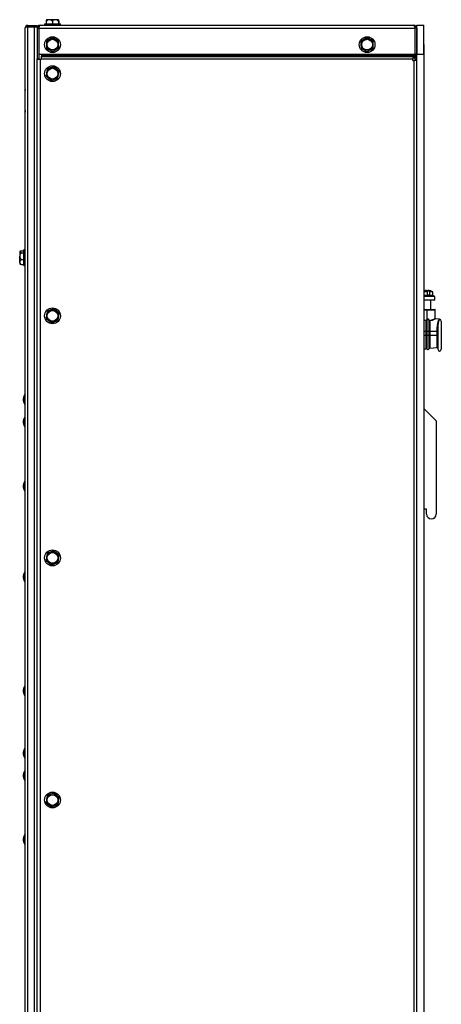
# Model space of a CAD drawing. Extents: x 21 to 164, y 8 to 115.
# Tile 29 of 53: x 50 to 61, y 40 to 66. Entities that reach past the tile are written whole.
import ezdxf

# ---------------------------------------------------------------- set-up
doc = ezdxf.new("R2010")
doc.units = 0
doc.layers.add('BODY', color=3, linetype='CONTINUOUS')

msp = doc.modelspace()

# ---------------------------------------------------------------- linework, layer by layer
at = {"layer": 'BODY', "linetype": 'CONTINUOUS'}
for p, q in [((50.471, 65.859), (50.47, 65.857)), ((50.471, 65.859), (50.471, 65.859)), ((50.547, 65.859), (50.471, 65.859)), ((50.705, 65.859), (50.547, 65.859)), ((50.786, 65.859), (50.705, 65.859)), ((50.786, 65.859), (50.786, 65.859)), ((49.925, 13.783), (49.925, 65.645)), ((49.992, 65.712), (49.992, 65.676)), ((49.992, 65.712), (50.235, 65.712)), ((49.992, 13.753), (49.992, 65.676)), ((49.992, 65.676), (50.168, 65.676)), ((49.992, 65.676), (50.235, 65.676)), ((50.168, 13.753), (50.168, 65.676)), ((50.168, 65.676), (50.235, 65.676)), ((50.229, 65.637), (50.277, 65.637)), ((50.229, 65.637), (50.229, 64.846)), ((50.235, 65.712), (50.235, 65.676)), ((50.235, 65.665), (50.235, 65.676)), ((50.277, 65.637), (50.277, 64.846)), ((50.278, 65.637), (50.278, 64.966)), ((50.278, 65.637), (59.98, 65.637)), ((50.308, 65.716), (59.95, 65.716)), ((50.424, 65.752), (50.424, 65.716)), ((50.424, 65.752), (50.833, 65.752)), ((50.462, 65.817), (50.462, 65.752)), ((50.469, 65.817), (50.469, 65.752)), ((50.625, 65.817), (50.625, 65.752)), ((50.784, 65.817), (50.784, 65.752)), ((50.788, 65.817), (50.788, 65.752)), ((50.796, 65.817), (50.796, 65.752)), ((50.833, 65.716), (50.833, 65.752)), ((59.98, 65.637), (59.98, 64.966)), ((59.981, 65.596), (59.98, 65.596)), ((60.029, 65.637), (59.981, 65.637)), ((59.981, 65.637), (59.981, 64.966)), ((60.029, 65.637), (60.029, 64.966)), ((60.03, 64.966), (60.03, 65.716)), ((60.03, 65.716), (60.217, 65.716)), ((60.217, 64.966), (60.217, 65.716)), ((50.278, 65.386), (50.277, 65.386)), ((60.03, 65.404), (60.029, 65.404)), ((60.217, 65.216), (60.222, 65.216)), ((60.222, 64.966), (60.222, 65.216)), ((50.229, 64.846), (50.277, 64.846)), ((50.235, 13.753), (50.235, 64.846)), ((50.314, 64.831), (50.235, 64.831)), ((50.277, 65.046), (50.278, 65.046)), ((50.278, 64.966), (59.98, 64.966)), ((50.314, 64.831), (50.314, 14.621)), ((50.345, 64.831), (50.314, 64.831)), ((50.345, 64.966), (50.345, 64.939)), ((50.345, 64.939), (50.345, 64.917)), ((59.926, 64.939), (50.345, 64.939)), ((59.926, 64.917), (50.345, 64.917)), ((50.345, 64.9), (50.345, 64.917)), ((59.926, 64.9), (50.345, 64.9)), ((50.345, 64.844), (50.345, 64.9)), ((50.345, 64.831), (50.345, 64.844)), ((59.926, 64.844), (50.345, 64.844)), ((59.926, 64.939), (59.926, 64.966)), ((59.926, 64.917), (59.926, 64.939)), ((59.926, 64.917), (59.926, 64.9)), ((59.926, 64.9), (59.926, 64.844)), ((59.926, 64.806), (59.926, 64.844)), ((59.935, 64.964), (59.935, 64.966)), ((59.935, 64.964), (59.937, 64.964)), ((59.937, 64.939), (59.937, 64.966)), ((59.985, 64.939), (59.937, 64.939)), ((59.994, 64.917), (59.96, 64.883)), ((59.96, 64.883), (59.978, 64.866)), ((60.012, 64.9), (59.978, 64.866)), ((60.029, 64.966), (59.981, 64.966)), ((59.985, 64.939), (59.985, 64.966)), ((60.035, 64.844), (59.987, 64.844)), ((59.987, 64.844), (59.987, 64.806)), ((59.994, 64.917), (60.012, 64.9)), ((60.006, 64.906), (60.01, 64.933)), ((60.015, 64.932), (60.01, 64.933)), ((60.01, 64.901), (60.015, 64.932)), ((60.029, 65.029), (60.03, 65.029)), ((60.03, 64.966), (60.217, 64.966)), ((60.035, 14.466), (60.035, 64.966)), ((60.035, 64.966), (60.222, 64.966)), ((60.222, 14.466), (60.222, 64.966)), ((49.919, 64.642), (49.919, 64.672)), ((49.919, 64.672), (49.92, 64.672)), ((49.919, 64.642), (49.92, 64.642)), ((49.919, 63.56), (49.919, 64.642)), ((49.92, 64.734), (49.925, 64.734)), ((49.92, 63.467), (49.92, 64.734)), ((59.926, 64.806), (59.956, 64.806)), ((59.956, 64.806), (59.956, 13.716)), ((60.035, 64.806), (59.956, 64.806)), ((49.919, 64.502), (49.919, 64.502)), ((49.919, 64.461), (49.919, 64.461)), ((49.919, 64.429), (49.919, 64.429)), ((49.919, 64.341), (49.919, 64.429)), ((49.919, 64.253), (49.919, 64.341)), ((49.919, 64.253), (49.919, 64.253)), ((49.919, 64.252), (49.919, 64.252)), ((49.919, 64.227), (49.919, 64.227)), ((49.919, 64.167), (49.919, 64.167)), ((49.919, 64.136), (49.919, 64.136)), ((49.919, 64.061), (49.919, 64.032)), ((49.919, 64.061), (49.919, 64.061)), ((49.919, 64.032), (49.919, 64.032)), ((49.919, 63.915), (49.919, 63.915)), ((49.919, 63.905), (49.919, 63.905)), ((49.919, 63.77), (49.919, 63.77)), ((49.919, 63.694), (49.919, 63.694)), ((49.919, 63.56), (49.92, 63.56)), ((49.919, 63.53), (49.919, 63.56)), ((49.919, 63.53), (49.92, 63.53)), ((49.92, 63.519), (49.92, 63.519)), ((49.92, 63.519), (49.92, 63.519)), ((49.92, 63.518), (49.92, 63.476)), ((49.92, 63.518), (49.92, 63.518)), ((49.92, 63.476), (49.92, 63.476)), ((49.92, 63.476), (49.92, 63.475)), ((49.92, 63.475), (49.92, 63.475)), ((49.92, 63.467), (49.925, 63.467)), ((49.795, 59.882), (49.782, 59.874)), ((49.782, 59.874), (49.782, 59.867)), ((49.782, 59.867), (49.782, 59.753)), ((49.782, 59.602), (49.782, 59.753)), ((49.824, 59.893), (49.889, 59.893)), ((49.824, 59.841), (49.889, 59.841)), ((49.925, 59.921), (49.889, 59.921)), ((49.889, 59.512), (49.889, 59.921)), ((49.782, 59.602), (49.782, 59.559)), ((49.782, 59.559), (49.795, 59.551)), ((49.824, 59.665), (49.889, 59.665)), ((49.824, 59.54), (49.889, 59.54)), ((49.889, 59.512), (49.925, 59.512)), ((60.308, 58.831), (60.222, 58.831)), ((60.442, 58.738), (60.222, 58.738)), ((60.308, 58.751), (60.308, 58.831)), ((60.357, 58.751), (60.308, 58.751)), ((60.442, 58.831), (60.357, 58.831)), ((60.357, 58.831), (60.357, 58.751)), ((60.442, 58.738), (60.442, 58.831)), ((60.495, 58.711), (60.442, 58.738)), ((60.495, 58.711), (60.222, 58.711)), ((60.495, 58.621), (60.222, 58.621)), ((60.395, 58.381), (60.395, 58.621)), ((60.495, 58.621), (60.495, 58.711)), ((60.222, 58.381), (60.295, 58.381)), ((60.222, 58.366), (60.295, 58.366)), ((60.295, 58.381), (60.295, 58.366)), ((60.295, 58.381), (60.495, 58.381)), ((60.295, 58.366), (60.295, 58.118)), ((60.295, 58.366), (60.51, 58.366)), ((60.51, 58.153), (60.51, 58.366)), ((60.222, 58.11), (60.278, 58.101)), ((60.277, 58.09), (60.222, 58.098)), ((60.277, 57.816), (60.277, 58.09)), ((60.29, 58.094), (60.278, 58.101)), ((60.29, 58.094), (60.29, 57.816)), ((60.355, 57.816), (60.355, 58.092)), ((60.367, 58.085), (60.367, 57.816)), ((60.619, 58.127), (60.523, 58.138)), ((60.616, 58.125), (60.619, 58.127)), ((60.621, 58.126), (60.618, 58.124)), ((60.618, 58.124), (60.621, 58.126)), ((60.619, 58.127), (60.621, 58.126)), ((60.665, 58.081), (60.665, 57.351)), ((60.222, 57.816), (60.277, 57.816)), ((60.222, 57.716), (60.277, 57.716)), ((60.277, 57.716), (60.277, 57.816)), ((60.29, 57.816), (60.277, 57.816)), ((60.29, 57.716), (60.277, 57.716)), ((60.277, 57.365), (60.277, 57.716)), ((60.29, 57.816), (60.355, 57.816)), ((60.29, 57.816), (60.29, 57.716)), ((60.29, 57.716), (60.355, 57.716)), ((60.29, 57.716), (60.29, 57.36)), ((60.355, 57.716), (60.355, 57.816)), ((60.367, 57.816), (60.355, 57.816)), ((60.367, 57.716), (60.355, 57.716)), ((60.355, 57.368), (60.355, 57.716)), ((60.367, 57.816), (60.367, 57.716)), ((60.367, 57.816), (60.558, 57.816)), ((60.367, 57.716), (60.558, 57.716)), ((60.367, 57.716), (60.367, 57.376)), ((60.558, 57.816), (60.558, 57.878)), ((60.558, 57.716), (60.558, 57.816)), ((60.558, 57.816), (60.575, 57.816)), ((60.575, 57.716), (60.558, 57.716)), ((60.558, 57.399), (60.558, 57.716)), ((60.576, 57.907), (60.575, 57.88)), ((60.575, 57.88), (60.575, 57.351)), ((60.222, 57.359), (60.277, 57.365)), ((60.367, 57.376), (60.558, 57.399)), ((49.925, 56.175), (49.905, 56.175)), ((49.905, 56.175), (49.905, 55.965)), ((49.876, 56.078), (49.876, 56.091)), ((49.876, 56.022), (49.876, 56.078)), ((49.905, 55.965), (49.905, 55.938)), ((49.905, 55.938), (49.925, 55.938)), ((60.222, 55.813), (60.535, 55.501)), ((49.876, 55.498), (49.876, 55.511)), ((49.876, 55.442), (49.876, 55.498)), ((49.925, 55.595), (49.905, 55.595)), ((49.905, 55.595), (49.905, 55.385)), ((60.535, 55.501), (60.535, 53.096)), ((49.905, 55.385), (49.905, 55.358)), ((49.905, 55.358), (49.925, 55.358)), ((49.925, 53.935), (49.905, 53.935)), ((49.905, 53.935), (49.905, 53.725)), ((49.876, 53.838), (49.876, 53.851)), ((49.876, 53.782), (49.876, 53.838)), ((49.905, 53.725), (49.905, 53.698)), ((49.905, 53.698), (49.925, 53.698)), ((60.285, 53.221), (60.222, 53.221)), ((60.285, 53.096), (60.285, 53.221)), ((49.876, 51.498), (49.876, 51.511)), ((49.876, 51.442), (49.876, 51.498)), ((49.925, 51.595), (49.905, 51.595)), ((49.905, 51.595), (49.905, 51.385)), ((49.905, 51.385), (49.905, 51.358)), ((49.905, 51.358), (49.925, 51.358)), ((49.876, 48.558), (49.876, 48.571)), ((49.876, 48.502), (49.876, 48.558)), ((49.925, 48.655), (49.905, 48.655)), ((49.905, 48.655), (49.905, 48.445)), ((49.905, 48.445), (49.905, 48.418)), ((49.905, 48.418), (49.925, 48.418)), ((49.925, 47.045), (49.905, 47.045)), ((49.905, 47.045), (49.905, 46.835)), ((49.876, 46.948), (49.876, 46.961)), ((49.876, 46.892), (49.876, 46.948)), ((49.905, 46.835), (49.905, 46.808)), ((49.905, 46.808), (49.925, 46.808)), ((49.876, 46.368), (49.876, 46.381)), ((49.876, 46.312), (49.876, 46.368)), ((49.925, 46.465), (49.905, 46.465)), ((49.905, 46.465), (49.905, 46.255)), ((49.905, 46.255), (49.905, 46.228)), ((49.905, 46.228), (49.925, 46.228)), ((49.925, 44.815), (49.905, 44.815)), ((49.905, 44.815), (49.905, 44.605)), ((49.876, 44.718), (49.876, 44.731)), ((49.876, 44.662), (49.876, 44.718)), ((49.905, 44.605), (49.905, 44.578)), ((49.905, 44.578), (49.925, 44.578))]:
    msp.add_line(p, q, dxfattribs=at)
at = {"layer": 'BODY', "linetype": 'CONTINUOUS', "flags": 128}
for points in [[(49.992, 65.676), (49.979, 65.674), (49.975, 65.671)], [(50.28, 65.65), (50.277, 65.643), (50.277, 65.637)], [(50.278, 65.637), (50.282, 65.667), (50.289, 65.692), (50.298, 65.71), (50.308, 65.716)], [(59.95, 65.716), (59.958, 65.713), (59.968, 65.7), (59.974, 65.679), (59.979, 65.654), (59.98, 65.637)], [(50.548, 65.351), (50.525, 65.337), (50.492, 65.317), (50.47, 65.304)], [(50.625, 65.398), (50.582, 65.372), (50.554, 65.355), (50.548, 65.351)], [(50.705, 65.355), (50.68, 65.369), (50.644, 65.388), (50.625, 65.398)], [(50.785, 65.311), (50.773, 65.318), (50.735, 65.338), (50.708, 65.353), (50.705, 65.355)], [(58.67, 65.353), (58.647, 65.339), (58.613, 65.32), (58.591, 65.307)], [(58.748, 65.398), (58.704, 65.373), (58.676, 65.356), (58.67, 65.353)], [(58.827, 65.353), (58.802, 65.367), (58.767, 65.388), (58.748, 65.398)], [(58.906, 65.308), (58.894, 65.314), (58.857, 65.336), (58.83, 65.352), (58.827, 65.353)], [(50.47, 65.304), (50.471, 65.252), (50.472, 65.22), (50.472, 65.213)], [(50.472, 65.213), (50.473, 65.186), (50.474, 65.147), (50.475, 65.122)], [(50.475, 65.122), (50.494, 65.111), (50.529, 65.092), (50.554, 65.078)], [(50.554, 65.078), (50.557, 65.077), (50.585, 65.062), (50.623, 65.041), (50.634, 65.035)], [(50.634, 65.035), (50.678, 65.061), (50.706, 65.078), (50.712, 65.082)], [(50.712, 65.082), (50.734, 65.096), (50.768, 65.116), (50.79, 65.129)], [(50.787, 65.22), (50.787, 65.246), (50.786, 65.286), (50.785, 65.311)], [(50.79, 65.129), (50.788, 65.18), (50.787, 65.213), (50.787, 65.22)], [(58.591, 65.307), (58.591, 65.256), (58.591, 65.223), (58.591, 65.216)], [(58.591, 65.216), (58.591, 65.19), (58.592, 65.15), (58.592, 65.125)], [(58.592, 65.125), (58.61, 65.114), (58.645, 65.094), (58.671, 65.08)], [(58.671, 65.08), (58.673, 65.078), (58.7, 65.063), (58.738, 65.041), (58.749, 65.035)], [(58.749, 65.035), (58.794, 65.06), (58.822, 65.077), (58.828, 65.08)], [(58.828, 65.08), (58.851, 65.093), (58.885, 65.113), (58.907, 65.126)], [(58.906, 65.217), (58.906, 65.243), (58.906, 65.282), (58.906, 65.308)], [(58.907, 65.126), (58.906, 65.177), (58.906, 65.21), (58.906, 65.217)], [(59.937, 64.946), (59.936, 64.949), (59.935, 64.964)], [(60.035, 64.927), (60.029, 64.929), (60.015, 64.932)], [(50.49, 64.582), (50.481, 64.532), (50.476, 64.5), (50.475, 64.493)], [(50.575, 64.614), (50.55, 64.605), (50.514, 64.591), (50.49, 64.582)], [(50.66, 64.646), (50.612, 64.628), (50.582, 64.617), (50.575, 64.614)], [(50.73, 64.588), (50.708, 64.606), (50.677, 64.632), (50.66, 64.646)], [(50.8, 64.53), (50.79, 64.538), (50.757, 64.566), (50.732, 64.586), (50.73, 64.588)], [(50.475, 64.493), (50.47, 64.467), (50.464, 64.428), (50.459, 64.403)], [(50.459, 64.403), (50.476, 64.389), (50.507, 64.364), (50.53, 64.345)], [(50.53, 64.345), (50.532, 64.343), (50.556, 64.323), (50.589, 64.296), (50.6, 64.287)], [(50.6, 64.287), (50.647, 64.305), (50.678, 64.316), (50.685, 64.319)], [(50.685, 64.319), (50.709, 64.328), (50.746, 64.342), (50.77, 64.351)], [(50.77, 64.351), (50.779, 64.401), (50.784, 64.433), (50.785, 64.44)], [(50.785, 64.44), (50.79, 64.466), (50.796, 64.505), (50.8, 64.53)], [(49.824, 59.841), (49.791, 59.856), (49.782, 59.865), (49.782, 59.867)], [(49.824, 59.54), (49.791, 59.575), (49.782, 59.597), (49.782, 59.602)], [(49.796, 59.552), (49.805, 59.547), (49.824, 59.54)], [(60.308, 58.831), (60.285, 58.865), (60.269, 58.866)], [(60.295, 58.851), (60.305, 58.865), (60.33, 58.867), (60.357, 58.831)], [(50.474, 58.239), (50.47, 58.213), (50.465, 58.174), (50.461, 58.149)], [(50.487, 58.329), (50.48, 58.279), (50.475, 58.247), (50.474, 58.239)], [(50.572, 58.363), (50.547, 58.353), (50.511, 58.339), (50.487, 58.329)], [(50.656, 58.396), (50.609, 58.378), (50.579, 58.366), (50.572, 58.363)], [(50.728, 58.34), (50.705, 58.358), (50.673, 58.383), (50.656, 58.396)], [(50.799, 58.284), (50.788, 58.292), (50.754, 58.319), (50.73, 58.338), (50.728, 58.34)], [(50.786, 58.194), (50.789, 58.22), (50.795, 58.258), (50.799, 58.284)], [(50.461, 58.149), (50.478, 58.136), (50.51, 58.111), (50.532, 58.093)], [(50.532, 58.093), (50.534, 58.091), (50.559, 58.072), (50.593, 58.045), (50.604, 58.037)], [(50.604, 58.037), (50.651, 58.055), (50.681, 58.067), (50.688, 58.07)], [(50.688, 58.07), (50.712, 58.08), (50.749, 58.094), (50.773, 58.104)], [(50.773, 58.104), (50.78, 58.154), (50.785, 58.186), (50.786, 58.194)], [(60.278, 58.101), (60.278, 58.1), (60.278, 58.1), (60.278, 58.099), (60.278, 58.098), (60.278, 58.097), (60.278, 58.096), (60.278, 58.096), (60.277, 58.095)], [(60.278, 58.101), (60.286, 58.11), (60.295, 58.118)], [(60.302, 58.107), (60.295, 58.101), (60.29, 58.094)], [(60.302, 58.107), (60.3, 58.109), (60.299, 58.112), (60.297, 58.115), (60.295, 58.118)], [(60.364, 58.097), (60.361, 58.095), (60.358, 58.094)], [(60.364, 58.097), (60.421, 58.11), (60.47, 58.131), (60.5, 58.147), (60.51, 58.153), (60.51, 58.153)], [(60.523, 58.138), (60.523, 58.138), (60.513, 58.133), (60.481, 58.117), (60.428, 58.098), (60.367, 58.085)], [(60.558, 57.878), (60.565, 57.978), (60.58, 58.059), (60.601, 58.11), (60.608, 58.119), (60.612, 58.123), (60.616, 58.125)], [(50.572, 52.113), (50.547, 52.103), (50.511, 52.089), (50.487, 52.079)], [(50.656, 52.146), (50.609, 52.128), (50.579, 52.116), (50.572, 52.113)], [(50.728, 52.09), (50.705, 52.108), (50.673, 52.133), (50.656, 52.146)], [(50.474, 51.989), (50.47, 51.963), (50.465, 51.924), (50.461, 51.899)], [(50.461, 51.899), (50.478, 51.886), (50.51, 51.861), (50.532, 51.843)], [(50.487, 52.079), (50.48, 52.029), (50.475, 51.997), (50.474, 51.989)], [(50.688, 51.82), (50.712, 51.83), (50.749, 51.844), (50.773, 51.854)], [(50.799, 52.034), (50.788, 52.042), (50.754, 52.069), (50.73, 52.088), (50.728, 52.09)], [(50.773, 51.854), (50.78, 51.904), (50.785, 51.936), (50.786, 51.944)], [(50.786, 51.944), (50.789, 51.97), (50.795, 52.008), (50.799, 52.034)], [(50.532, 51.843), (50.534, 51.841), (50.559, 51.822), (50.593, 51.795), (50.604, 51.787)], [(50.604, 51.787), (50.651, 51.805), (50.681, 51.817), (50.688, 51.82)], [(50.487, 45.829), (50.48, 45.779), (50.475, 45.747), (50.474, 45.739)], [(50.572, 45.863), (50.547, 45.853), (50.511, 45.839), (50.487, 45.829)], [(50.656, 45.896), (50.609, 45.878), (50.579, 45.866), (50.572, 45.863)], [(50.728, 45.84), (50.705, 45.858), (50.673, 45.883), (50.656, 45.896)], [(50.799, 45.784), (50.788, 45.792), (50.754, 45.819), (50.73, 45.838), (50.728, 45.84)], [(50.786, 45.694), (50.789, 45.72), (50.795, 45.758), (50.799, 45.784)], [(50.474, 45.739), (50.47, 45.713), (50.465, 45.674), (50.461, 45.649)], [(50.461, 45.649), (50.478, 45.636), (50.51, 45.611), (50.532, 45.593)], [(50.532, 45.593), (50.534, 45.591), (50.559, 45.572), (50.593, 45.545), (50.604, 45.537)], [(50.604, 45.537), (50.651, 45.555), (50.681, 45.567), (50.688, 45.57)], [(50.688, 45.57), (50.712, 45.58), (50.749, 45.594), (50.773, 45.604)], [(50.773, 45.604), (50.78, 45.654), (50.785, 45.686), (50.786, 45.694)]]:
    msp.add_lwpolyline(points, dxfattribs=at)
at = {"layer": 'BODY', "linetype": 'CONTINUOUS'}
for centre, radius in [((50.63, 65.216), 0.204), ((50.63, 65.216), 0.138), ((58.749, 65.216), 0.204), ((58.749, 65.216), 0.138), ((50.63, 64.466), 0.205), ((50.63, 64.466), 0.138), ((50.63, 58.216), 0.204), ((50.63, 58.216), 0.138), ((50.63, 51.966), 0.205), ((50.63, 51.966), 0.138), ((50.63, 45.716), 0.205), ((50.63, 45.716), 0.138)]:
    msp.add_circle(centre, radius, dxfattribs=at)
for centre, radius, start, end in [((50.572, 65.814), 0.11, 157.1822, 178.1878), ((50.553, 65.756), 0.103, 93.1085, 143.9009), ((50.81, 65.822), 0.34, 173.678, 180.7965), ((50.535, 65.744), 0.116, 39.1781, 83.8121), ((50.71, 65.753), 0.107, 92.9488, 142.8262), ((50.692, 65.74), 0.12, 40.1138, 84.1109), ((51.125, 65.822), 0.34, 173.6785, 180.796), ((50.366, 65.818), 0.423, 359.8981, 5.6275), ((50.667, 65.809), 0.129, 3.4583, 21.2702), ((49.992, 65.645), 0.067, 90.0001, 179.9989), ((50.014, 65.537), 0.14, 99.1446, 129.5137), ((50.308, 65.637), 0.079, 90.0006, 179.9989), ((59.95, 65.637), 0.079, 0.0003, 90), ((50.63, 65.216), 0.157, 121.3908, 181.3908), ((50.63, 65.216), 0.157, 61.3908, 121.3908), ((50.63, 65.216), 0.157, 1.3908, 61.3908), ((58.749, 65.216), 0.157, 120.1642, 180.1642), ((58.749, 65.216), 0.157, 60.1642, 120.1642), ((58.749, 65.216), 0.157, 0.1642, 60.1642), ((50.63, 65.216), 0.157, 181.3908, 241.3908), ((50.63, 65.216), 0.157, 241.3908, 301.3908), ((50.63, 65.216), 0.157, 301.3908, 1.3908), ((58.749, 65.216), 0.157, 180.1642, 240.1642), ((58.749, 65.216), 0.157, 240.1642, 300.1642), ((58.749, 65.216), 0.157, 300.1642, 0.1642), ((60.016, 64.939), 0.079, 180, 225), ((59.956, 64.844), 0.031, 0, 45), ((60.014, 64.964), 0.031, 200.6935, 262), ((60.016, 64.939), 0.031, 180, 225), ((59.956, 64.844), 0.079, 0, 45), ((60.004, 64.854), 0.031, 0, 31.1344), ((50.63, 64.466), 0.157, 110.4047, 170.4047), ((50.63, 64.466), 0.157, 50.4047, 110.4047), ((50.63, 64.466), 0.157, 350.4047, 50.4047), ((50.63, 64.466), 0.157, 170.4047, 230.4047), ((50.63, 64.466), 0.157, 230.4047, 290.4047), ((50.63, 64.466), 0.157, 290.4047, 350.4047), ((49.83, 59.836), 0.0573, 95.9859, 147.1988), ((49.917, 59.743), 0.136, 133.3173, 175.6697), ((49.922, 59.766), 0.141, 185.1827, 225.8303), ((49.871, 59.588), 0.0901, 121.2266, 170.7162), ((60.295, 58.579), 0.292, 95.2399, 104.3786), ((60.295, 58.579), 0.292, 59.6542, 84.8143), ((50.63, 58.216), 0.157, 171.6648, 231.6648), ((50.63, 58.216), 0.157, 111.6648, 171.6648), ((50.63, 58.216), 0.157, 51.6648, 111.6648), ((50.63, 58.216), 0.157, 351.6648, 51.6648), ((60.495, 58.366), 0.015, 0, 90), ((50.63, 58.216), 0.157, 231.6648, 291.6648), ((50.63, 58.216), 0.157, 291.6648, 351.6648), ((59.339, 58.237), 0.949, 351.0754, 351.3904), ((60.279, 58.107), 0.0174, 263.5683, 309.8097), ((60.322, 58.081), 0.0453, 20.7607, 126.035), ((60.323, 58.08), 0.0346, 20.1282, 127.8683), ((60.367, 58.08), 0.0168, 121.2775, 134.3602), ((60.368, 58.101), 0.0154, 215.9578, 266.5836), ((60.399, 58.1), 0.0357, 184.6369, 204.2393), ((60.525, 58.153), 0.015, 179.5405, 263.6227), ((60.962, 57.945), 0.388, 152.6356, 185.6432), ((60.62, 58.081), 0.045, 0, 89.1129), ((60.563, 57.902), 0.025, 259.8121, 299.5754), ((60.278, 57.35), 0.015, 41.0068, 96.8428), ((60.32, 57.386), 0.04, 221.0068, 332.6787), ((60.369, 57.361), 0.015, 96.8428, 152.6787), ((60.56, 57.384), 0.015, 0, 96.8428), ((60.62, 57.351), 0.045, 180, 0), ((50.11, 56.056), 0.236, 150, 171.6145), ((50.11, 56.056), 0.236, 188.3855, 210), ((50.11, 55.476), 0.236, 150, 171.6145), ((50.11, 55.476), 0.236, 188.3855, 210), ((50.11, 53.816), 0.236, 150, 171.6145), ((50.11, 53.816), 0.236, 188.3855, 210), ((60.41, 53.096), 0.125, 180, 0), ((50.63, 51.966), 0.157, 111.6648, 171.6648), ((50.63, 51.966), 0.157, 51.6648, 111.6648), ((50.63, 51.966), 0.157, 171.6648, 231.6648), ((50.63, 51.966), 0.157, 291.6648, 351.6648), ((50.63, 51.966), 0.157, 351.6648, 51.6648), ((50.63, 51.966), 0.157, 231.6648, 291.6648), ((50.11, 51.476), 0.236, 150, 171.6145), ((50.11, 51.476), 0.236, 188.3855, 210), ((50.11, 48.536), 0.236, 150, 171.6145), ((50.11, 48.536), 0.236, 188.3855, 210), ((50.11, 46.926), 0.236, 150, 171.6145), ((50.11, 46.926), 0.236, 188.3855, 210), ((50.11, 46.346), 0.236, 150, 171.6145), ((50.11, 46.346), 0.236, 188.3855, 210), ((50.63, 45.716), 0.157, 111.6648, 171.6648), ((50.63, 45.716), 0.157, 51.6648, 111.6648), ((50.63, 45.716), 0.157, 351.6648, 51.6648), ((50.63, 45.716), 0.157, 171.6648, 231.6648), ((50.63, 45.716), 0.157, 231.6648, 291.6648), ((50.63, 45.716), 0.157, 291.6648, 351.6648), ((50.11, 44.696), 0.236, 150, 171.6145), ((50.11, 44.696), 0.236, 188.3855, 210)]:
    msp.add_arc(centre, radius, start, end, dxfattribs=at)

doc.saveas('drawing.dxf')
